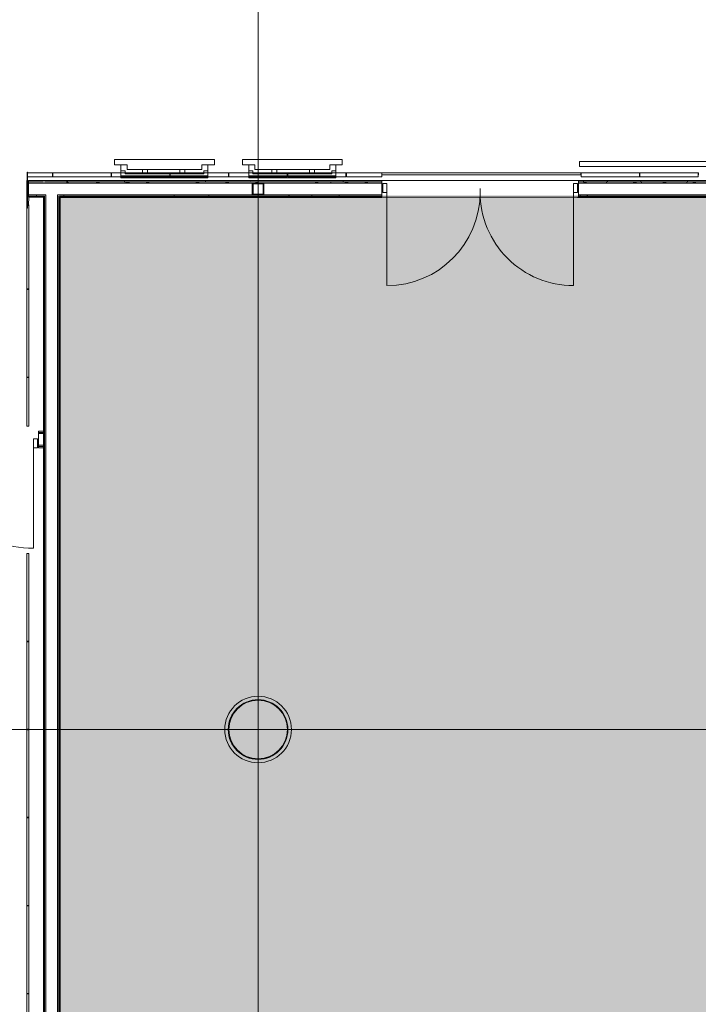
# Model space of a CAD drawing. Header units: millimetres. Extents: x 405189 to 603908, y 766722 to 946183.
# Tile 24 of 40: x 580386 to 587323, y 798464 to 808528. Entities that reach past the tile are written whole.
import ezdxf

# ---------------------------------------------------------------- set-up
doc = ezdxf.new("R2010")
doc.units = ezdxf.units.MM
for name, color, linetype, lineweight in [('A2-D', 1, 'Continuous', 5), ('A2-DOR', 1, 'Continuous', 5), ('A222', 6, 'Continuous', 5), ('A2312', 1, 'Continuous', 5), ('A24', 1, 'Continuous', 5), ('A254', 6, 'Continuous', 5), ('A281-1', 1, 'Continuous', 5), ('A822', 1, 'Continuous', 5), ('A856', 6, 'Continuous', 5)]:
    doc.layers.add(name, color=color, linetype=linetype, lineweight=lineweight)
doc.layers.add('A200-14_Servering', color=7, linetype='Continuous', lineweight=5, true_color=0xc7d6ef)
pattern_1 = [(0.000387, (-230611.96, 401373.12), (406.399313, 101.602748), [33.528, -271.272, 33.528, -1896.872]), (0.000387, (-230611.96, 401373.12), (406.399313, 101.602748), [-338.328, -271.272, 33.528, -576.072, -1016]), (0.000387, (-230611.96, 401373.12), (406.399313, 101.602748), [-1219.2, 33.528, -271.272, 33.528, -677.672]), (0.000387, (-230611.96, 401373.12), (406.399313, 101.602748), [-1557.528, -169.672, 33.528, -474.472]), (120.000387, (-230459.56, 401423.92), (-291.190218, 301.150755), [33.528, -271.272, -1930.4]), (120.000387, (-230459.56, 401423.92), (-291.190218, 301.150755), [-304.8, 33.528, -271.272, -1625.6]), (120.000387, (-230459.56, 401423.92), (-291.190218, 301.150755), [-609.6, 33.528, -576.072, -1016]), (120.000387, (-230459.56, 401423.92), (-291.190218, 301.150755), [-1219.2, 33.528, -271.272, -711.2]), (120.000387, (-230459.56, 401423.92), (-291.190218, 301.150755), [-1524, 33.528, -169.672, -508]), (120.000387, (-230459.56, 401423.92), (-291.190218, 301.150755), [-1727.2, 33.528, -474.472]), (240.000387, (-230408.76, 401627.12), (-115.209095, -402.753503), [33.528, -271.272, -1930.4]), (240.000387, (-230408.76, 401627.12), (-115.209095, -402.753503), [-304.8, 33.528, -271.272, -1625.6]), (240.000387, (-230408.76, 401627.12), (-115.209095, -402.753503), [-609.6, 33.528, -576.072, -1016]), (240.000387, (-230408.76, 401627.12), (-115.209095, -402.753503), [-1219.2, 33.528, -271.272, -711.2]), (240.000387, (-230408.76, 401627.12), (-115.209095, -402.753503), [-1524, 33.528, -169.672, -508]), (240.000387, (-230408.76, 401627.12), (-115.209095, -402.753503), [-1727.2, 33.528, -474.472])]

# ---------------------------------------------------------------- blocks, each defined once
blk = doc.blocks.new('Railing - Railing-11071590-br003-h01-a-200-1-0001')
at = {"layer": 'A281-1'}
for p, q in [((782578, -588697), (774164, -588697)), ((774164, -588747), (774164, -588697)), ((782578, -588697), (782578, -588747)), ((774164, -588747), (782578, -588747))]:
    blk.add_line(p, q, dxfattribs=at)
blk = doc.blocks.new('A222 - Prefabrikert Sirkulær Betongsøyle - A222 - Prefabrikert Sirkulær Betongsøyle - Ø 600 mm-15274689-br003-h01-a-200-1-0001')
at = {"layer": 'A222'}
blk.add_hatch(color=256, dxfattribs=at).paths.add_polyline_path([(0, -300), (59, -294), (115, -277), (167, -249), (212, -212), (249, -167), (277, -115), (294, -59), (300, 0), (294, 59), (277, 115), (249, 167), (212, 212), (167, 249), (115, 277), (59, 294), (-3, 300), (-59, 294), (-115, 277), (-167, 249), (-212, 212), (-249, 167), (-277, 115), (-294, 59), (-300, 0), (-294, -59), (-277, -115), (-249, -167), (-212, -212), (-167, -249), (-115, -277), (-59, -294), (-3, -300)])
for start, end in [(90, 180), (360, 90), (180, 360)]:
    blk.add_arc((0, 0), 300, start, end, dxfattribs=at)
blk = doc.blocks.new('A200 - Slagdør - Tofløyet - A244 - DI_LSO - 2140 x 2190 mm-28745119-br003-h01-a-200-1-0001')
at = {"layer": 'A2-D'}
for p, q in [((-1155, -7), (-1155, 85)), ((-1155, 85), (-1113, 85)), ((-1113, 85), (-1113, -7)), ((943, -7), (943, 85)), ((943, 85), (985, 85)), ((985, 85), (985, -7)), ((-1113, -7), (-1155, -7)), ((985, -7), (943, -7))]:
    blk.add_line(p, q, dxfattribs=at)
at = {"layer": 'A2-DOR'}
for p, q in [((-1113, 85), (-1113, 1113)), ((943, 85), (943, 1113)), ((-85, 85), (-85, 45))]:
    blk.add_line(p, q, dxfattribs=at)
for centre, start, end in [((-1113, 85), 360, 90), ((943, 85), 90, 180)]:
    blk.add_arc(centre, 1028, start, end, dxfattribs=at)
blk = doc.blocks.new('A222 - HUP - A222 - HUP - 120 x 120 X 8mm-27171503-br003-h01-a-200-1-0001')
at = {"layer": 'A222'}
h = blk.add_hatch(color=256, dxfattribs=at)
h.paths.add_polyline_path([(18, -60), (52, -60), (58, -58), (60, -52), (60, 52), (58, 58), (52, 60), (-52, 60), (-58, 58), (-60, 52), (-60, -52), (-58, -58), (-52, -60), (-40, -60)])
h.paths.add_polyline_path([(-48, -52), (-51, -51), (-52, -48), (-52, 48), (-51, 51), (-48, 52), (48, 52), (51, 51), (52, 48), (52, -48), (50, -51), (48, -52)])
for p, q in [((-60, 52), (-60, -52)), ((52, 60), (-52, 60)), ((-52, 48), (-52, -48)), ((48, 52), (-48, 52)), ((52, -48), (52, 48)), ((60, -52), (60, 52)), ((-52, -60), (52, -60)), ((-48, -52), (48, -52))]:
    blk.add_line(p, q, dxfattribs=at)
for centre, radius, start, end in [((-52, 52), 8, 90, 180), ((-48, 48), 4, 90, 180), ((-48, 48), 4, 90, 180), ((48, 48), 4, 360, 90), ((48, 48), 4, 0, 90), ((52, 52), 8, 360, 90), ((-52, -52), 8, 180, 270), ((-48, -48), 4, 180, 270), ((-48, -48), 4, 180, 270), ((48, -48), 4, 270, 360), ((48, -48), 4, 315, 0), ((52, -52), 8, 270, 360)]:
    blk.add_arc(centre, radius, start, end, dxfattribs=at)
blk = doc.blocks.new('System Panel - A246-T01 - Trespiler-41681146-br003-h01-a-200-1-0001')
at = {"layer": 'A2312'}
for p, q in [((297.5, 0), (-297.5, 0)), ((-297.5, 0), (-297.5, -40)), ((297.5, -40), (297.5, 0)), ((-297.5, -40), (297.5, -40))]:
    blk.add_line(p, q, dxfattribs=at)
blk = doc.blocks.new('System Panel - A246-T01 - Trespiler-45100897-br003-h01-a-200-1-0001')
at = {"layer": 'A2312'}
for p, q in [((297.5, 0), (-297.5, 0)), ((-297.5, 0), (-297.5, -40)), ((297.5, -40), (297.5, 0)), ((-297.5, -40), (297.5, -40))]:
    blk.add_line(p, q, dxfattribs=at)
blk = doc.blocks.new('System Panel - A246-T01 - Trespiler-45100905-br003-h01-a-200-1-0001')
at = {"layer": 'A2312'}
for p, q in [((127.5, 0), (-127.5, 0)), ((-127.5, 0), (-127.5, -40)), ((127.5, -40), (127.5, 0)), ((-127.5, -40), (127.5, -40))]:
    blk.add_line(p, q, dxfattribs=at)
blk = doc.blocks.new('System Panel - A246-L01 - Laminatpanel-40145036-br003-h01-a-200-1-0001')
at = {"layer": 'A2312'}
for p, q in [((249, 0), (-249, 0)), ((-249, 0), (-249, -20)), ((-249, -20), (249, -20)), ((249, -20), (249, 0))]:
    blk.add_line(p, q, dxfattribs=at)
blk = doc.blocks.new('System Panel - A246-L01 - Laminatpanel-40145039-br003-h01-a-200-1-0001')
at = {"layer": 'A2312'}
for p, q in [((447.5, 0), (-447.5, 0)), ((-447.5, 0), (-447.5, -20)), ((447.5, -20), (447.5, 0)), ((-447.5, -20), (447.5, -20))]:
    blk.add_line(p, q, dxfattribs=at)
blk = doc.blocks.new('System Panel - A246-L01 - Laminatpanel-40177125-br003-h01-a-200-1-0001')
at = {"layer": 'A2312'}
for p, q in [((427, 0), (-427, 0)), ((-427, 0), (-427, -20)), ((427, -20), (427, 0)), ((-427, -20), (427, -20))]:
    blk.add_line(p, q, dxfattribs=at)
blk = doc.blocks.new('System Panel - A246-L01 - Laminatpanel-40076742-br003-h01-a-200-1-0001')
at = {"layer": 'A2312'}
for p, q in [((447.5, 0), (-447.5, 0)), ((-447.5, 0), (-447.5, -20)), ((447.5, -20), (447.5, 0)), ((-447.5, -20), (447.5, -20))]:
    blk.add_line(p, q, dxfattribs=at)
blk = doc.blocks.new('System Panel - A246-L01 - Laminatpanel-40145236-br003-h01-a-200-1-0001')
at = {"layer": 'A2312'}
for p, q in [((448.75, 0), (-448.75, 0)), ((448.75, -20), (448.75, 0)), ((-448.75, 0), (-448.75, -20)), ((-448.75, -20), (448.75, -20))]:
    blk.add_line(p, q, dxfattribs=at)
blk = doc.blocks.new('Rectangular Mullion - A248-M03 kantbeskyt_ åpning 365-V185-br003-h01-a-200-1-0001')
at = {"layer": 'A2312'}
h = blk.add_hatch(dxfattribs=at)
h.set_pattern_fill('FP_197', color=256, style=0, pattern_type=2)
h.set_pattern_definition([(315, (-811074.8, 405589.84), (251.44717, 251.44717), []), (315, (-811074.8, 405208.84), (251.44717, 251.44717), [])])
h.paths.add_polyline_path([(2, 360), (2, -5), (-2, -5), (-2, 360)])
for p, q in [((-2, 360), (2, 360)), ((-2, -5), (-2, 360)), ((2, 360), (2, -5)), ((2, -5), (-2, -5))]:
    blk.add_line(p, q, dxfattribs=at)
blk = doc.blocks.new('Railing - Railing-26643159-br003-h01-a-200-1-0001')
at = {"layer": 'A281-1'}
for p, q in [((770538, -594502), (770573, -594502)), ((770573, -594502), (770576, -594502)), ((771180, -594502), (771183, -594502)), ((771183, -594502), (771218, -594502))]:
    blk.add_line(p, q, dxfattribs=at)
for radius, start, end in [(340, 360, 180), (305, 0, 180), (302, 0, 180), (340, 180, 360), (305, 180, 0), (302, 180, 0)]:
    blk.add_arc((770878, -594502), radius, start, end, dxfattribs=at)
blk = doc.blocks.new('System Panel - A246-T01 - Trespiler-45100911-br003-h01-a-200-1-0001')
at = {"layer": 'A2312'}
for p, q in [((297.5, 0), (-297.5, 0)), ((-297.5, 0), (-297.5, -40)), ((297.5, -40), (297.5, 0)), ((-297.5, -40), (297.5, -40))]:
    blk.add_line(p, q, dxfattribs=at)
blk = doc.blocks.new('A277 - Monitor Vegg-46__ X464UNS - MO-V 46_-40146898-br003-h01-a-200-1-0001')
at = {"layer": 'A856'}
for p, q in [((-511, 188), (511, 188)), ((-511, 188), (-511, 132)), ((-511, 132), (-382, 132)), ((-445, 0), (-445, 132)), ((-382, 132), (-382, 87)), ((382, 132), (511, 132)), ((382, 87), (382, 132)), ((445, 0), (445, 132)), ((511, 132), (511, 188)), ((-445, 72), (-403, 72)), ((-445, 20), (445, 20)), ((-403, 72), (-403, 40)), ((-403, 40), (403, 40)), ((-382, 87), (382, 87)), ((-208, 40), (-208, 87)), ((-158, 87), (-158, 40)), ((175, 40), (175, 87)), ((225, 87), (225, 40)), ((403, 72), (445, 72)), ((403, 40), (403, 72)), ((-445, 0), (445, 0))]:
    blk.add_line(p, q, dxfattribs=at)
blk = doc.blocks.new('A277 - Monitor Vegg-46__ X464UNS - MO-V 46_-40517787-br003-h01-a-200-1-0001')
at = {"layer": 'A856'}
for p, q in [((-445, 0), (-445, -132)), ((-445, 0), (445, 0)), ((-445, -20), (445, -20)), ((-445, -72), (-403, -72)), ((-403, -40), (403, -40)), ((-403, -72), (-403, -40)), ((-382, -87), (382, -87)), ((-382, -132), (-382, -87)), ((-208, -40), (-208, -87)), ((-158, -87), (-158, -40)), ((175, -40), (175, -87)), ((225, -87), (225, -40)), ((382, -87), (382, -132)), ((403, -40), (403, -72)), ((403, -72), (445, -72)), ((445, 0), (445, -132)), ((-511, -132), (-382, -132)), ((-511, -188), (-511, -132)), ((-511, -188), (511, -188)), ((382, -132), (511, -132)), ((511, -132), (511, -188))]:
    blk.add_line(p, q, dxfattribs=at)
blk = doc.blocks.new('Rectangular Mullion - A246 - Fuge 5mm L09-40193498-br003-h01-a-200-1-0001')
at = {"layer": 'A2312'}
blk.add_hatch(color=256, dxfattribs=at).paths.add_polyline_path([(2, 0), (-3, 0), (-3, 20), (2, 20)])
for p, q in [((-3, 20), (2, 20)), ((-3, 0), (-3, 20)), ((2, 20), (2, 0)), ((2, 0), (-3, 0))]:
    blk.add_line(p, q, dxfattribs=at)
blk = doc.blocks.new('Rectangular Mullion - A246 - Fuge 5mm L09-40145034-br003-h01-a-200-1-0001')
at = {"layer": 'A2312'}
blk.add_hatch(color=256, dxfattribs=at).paths.add_polyline_path([(2, 0), (-3, 0), (-3, 20), (2, 20)])
for p, q in [((-3, 20), (2, 20)), ((-3, 0), (-3, 20)), ((2, 20), (2, 0)), ((2, 0), (-3, 0))]:
    blk.add_line(p, q, dxfattribs=at)
blk = doc.blocks.new('Rectangular Mullion - A246 - Fuge 5mm L09-39868700-br003-h01-a-200-1-0001')
at = {"layer": 'A2312'}
blk.add_hatch(color=256, dxfattribs=at).paths.add_polyline_path([(-3, 0), (-3, 20), (2, 20), (2, 0)])
for p, q in [((-3, 20), (2, 20)), ((-3, 0), (-3, 20)), ((2, 20), (2, 0)), ((2, 0), (-3, 0))]:
    blk.add_line(p, q, dxfattribs=at)
blk = doc.blocks.new('Rectangular Mullion - A246 - Fuge 5mm L09-39868698-br003-h01-a-200-1-0001')
at = {"layer": 'A2312'}
blk.add_hatch(color=256, dxfattribs=at).paths.add_polyline_path([(-3, 0), (-3, 20), (2, 20), (2, 0)])
for p, q in [((-3, 20), (2, 20)), ((-3, 0), (-3, 20)), ((2, 20), (2, 0)), ((2, 0), (-3, 0))]:
    blk.add_line(p, q, dxfattribs=at)
blk = doc.blocks.new('Rectangular Mullion - A246 - Fuge 5mm L09-40145249-br003-h01-a-200-1-0001')
at = {"layer": 'A2312'}
for p, q in [((458384, 852984), (458140, 852945)), ((458304, 852992), (458381, 853004)), ((458138, 852952), (458137, 852962)), ((458140, 852945), (458139, 852947))]:
    blk.add_line(p, q, dxfattribs=at)
blk = doc.blocks.new('Rectangular Mullion - A246 - Fuge 5mm L09-39867790-br003-h01-a-200-1-0001')
at = {"layer": 'A2312'}
for p, q in [((455615, 867999), (455518, 868592)), ((455538, 868595), (455634, 868003))]:
    blk.add_line(p, q, dxfattribs=at)
blk = doc.blocks.new('Rectangular Mullion - A246 - Fuge 5mm L09-V423-br003-h01-a-200-1-0001')
at = {"layer": 'A2312'}
for p, q in [((455326, 869776), (455230, 870366)), ((455250, 870369), (455346, 869779))]:
    blk.add_line(p, q, dxfattribs=at)
blk = doc.blocks.new('Rectangular Mullion - A246 - Fuge 5mm L09-41681129-br003-h01-a-200-1-0001')
at = {"layer": 'A2312'}
blk.add_hatch(color=256, dxfattribs=at).paths.add_polyline_path([(2, 20), (2, 0), (-2, 0), (-2, 20)])
for p, q in [((-2, 20), (2, 20)), ((-2, 0), (-2, 20)), ((2, 20), (2, 0)), ((2, 0), (-2, 0))]:
    blk.add_line(p, q, dxfattribs=at)
blk = doc.blocks.new('Rectangular Mullion - A246 - Fuge 5mm L09-41681131-br003-h01-a-200-1-0001')
at = {"layer": 'A2312'}
blk.add_hatch(color=256, dxfattribs=at).paths.add_polyline_path([(2, 20), (2, 0), (-2, 0), (-2, 20)])
for p, q in [((-2, 20), (2, 20)), ((-2, 0), (-2, 20)), ((2, 20), (2, 0)), ((2, 0), (-2, 0))]:
    blk.add_line(p, q, dxfattribs=at)
blk = doc.blocks.new('Rectangular Mullion - A246 - Fuge 5mm L09-41681141-br003-h01-a-200-1-0001')
at = {"layer": 'A2312'}
blk.add_hatch(color=256, dxfattribs=at).paths.add_polyline_path([(2, 20), (2, 0), (-2, 0), (-2, 20)])
for p, q in [((-2, 20), (2, 20)), ((-2, 0), (-2, 20)), ((2, 20), (2, 0)), ((2, 0), (-2, 0))]:
    blk.add_line(p, q, dxfattribs=at)
blk = doc.blocks.new('A200 - Slagdør - Tofløyet - A244 - DI_LSO - 1990 x 2190 mm-45092206-br003-h01-a-200-1-0001')
at = {"layer": 'A2-D'}
for p, q in [((-1080, -57), (-1080, 35)), ((-1080, 35), (-1038, 35)), ((-1038, 35), (-1038, -57)), ((868, -57), (868, 35)), ((868, 35), (910, 35)), ((910, 35), (910, -57)), ((-1038, -57), (-1080, -57)), ((910, -57), (868, -57))]:
    blk.add_line(p, q, dxfattribs=at)
at = {"layer": 'A2-DOR'}
for p, q in [((-1038, 35), (-1038, 988)), ((868, 35), (868, 988)), ((-85, 35), (-85, -5))]:
    blk.add_line(p, q, dxfattribs=at)
for centre, start, end in [((-1038, 35), 360, 90), ((868, 35), 90, 180)]:
    blk.add_arc(centre, 953, start, end, dxfattribs=at)
blk = doc.blocks.new('System Panel - A246-T01 - Trespiler-45101029-br003-h01-a-200-1-0001')
at = {"layer": 'A2312'}
for p, q in [((67, 0), (-296, 0)), ((-296, 0), (-296, -40)), ((67, -40), (67, 0)), ((-296, -40), (67, -40))]:
    blk.add_line(p, q, dxfattribs=at)
blk = doc.blocks.new('Rectangular Mullion - A246 - Fuge 5mm L09-45100560-br003-h01-a-200-1-0001')
at = {"layer": 'A2312'}
for p, q in [((457479, 856515), (457441, 856747)), ((457461, 856750), (457499, 856518))]:
    blk.add_line(p, q, dxfattribs=at)
blk = doc.blocks.new('Rectangular Mullion - A246 - Fuge 5mm L09-45101005-br003-h01-a-200-1-0001')
at = {"layer": 'A2312'}
blk.add_hatch(color=256, dxfattribs=at).paths.add_polyline_path([(2, 20), (2, 0), (-2, 0), (-2, 20)])
for p, q in [((-2, 20), (2, 20)), ((-2, 0), (-2, 20)), ((2, 20), (2, 0)), ((2, 0), (-2, 0))]:
    blk.add_line(p, q, dxfattribs=at)

msp = doc.modelspace()

# ---------------------------------------------------------------- hatches: boundary and pattern name
at = {"layer": 'A200-14_Servering'}
msp.add_hatch(color=256, dxfattribs=at).paths.add_polyline_path([(587510, 798519), (587510, 801313), (587510, 801382), (587510, 801383), (587510, 804261), (587610, 804261), (587610, 801382), (589198, 801382), (589198, 804029), (589198, 806734), (587323, 806734), (581013, 806734), (580798, 806734), (580798, 791814), (581013, 791814), (581013, 791644), (582473, 791644), (582473, 791939), (583173, 791939), (583173, 791644), (589433, 791644), (589433, 791814), (591748, 791814), (591748, 792004), (591631, 792063), (591551, 792167), (591523, 792294), (591551, 792422), (591631, 792525), (591748, 792585), (591748, 792660), (591748, 795992), (591748, 796427), (591748, 798072), (591748, 798519)])
at = {"layer": 'A222'}
msp.add_hatch(color=256, dxfattribs=at).paths.add_polyline_path([(582823, 800973), (582881, 800979), (582938, 800996), (582989, 801024), (583035, 801061), (583072, 801106), (583100, 801158), (583117, 801214), (583123, 801273), (583117, 801331), (583100, 801388), (583072, 801440), (583035, 801485), (582989, 801522), (582938, 801550), (582881, 801567), (582823, 801573), (582764, 801567), (582708, 801550), (582656, 801522), (582611, 801485), (582573, 801440), (582546, 801388), (582529, 801331), (582523, 801273), (582529, 801214), (582546, 801158), (582573, 801106), (582611, 801061), (582656, 801024), (582708, 800996), (582764, 800979), (582780, 800977)])
at = {"layer": 'A24'}
h = msp.add_hatch(dxfattribs=at)
h.set_pattern_fill('FP_1', color=256, angle=-99.2206, style=0, pattern_type=2)
h.set_pattern_definition(pattern_1)
h.paths.add_polyline_path([(580628, 806870), (581013, 806870), (581013, 806883), (580628, 806883)])
h = msp.add_hatch(dxfattribs=at)
h.set_pattern_fill('FP_1', color=256, angle=-99.2206, style=0, pattern_type=2)
h.set_pattern_definition(pattern_1)
h.paths.add_polyline_path([(587317, 806870), (587323, 806870), (587323, 806883), (586098, 806883), (586098, 806870)])
h.paths.add_polyline_path([(581013, 806870), (584088, 806870), (584088, 806883), (581013, 806883)])
h = msp.add_hatch(dxfattribs=at)
h.set_pattern_fill('FP_1', color=256, angle=-99.2206, style=0, pattern_type=2)
h.set_pattern_definition(pattern_1)
h.paths.add_polyline_path([(581013, 806858), (581013, 806870), (580640, 806870), (580640, 806858), (580653, 806858)])
h = msp.add_hatch(dxfattribs=at)
h.set_pattern_fill('FP_1', color=256, angle=-99.2206, style=0, pattern_type=2)
h.set_pattern_definition(pattern_1)
h.paths.add_polyline_path([(587317, 806858), (587323, 806858), (587323, 806870), (586098, 806870), (586098, 806858)])
h.paths.add_polyline_path([(581013, 806858), (584088, 806858), (584088, 806870), (581013, 806870)])
h = msp.add_hatch(dxfattribs=at)
h.set_pattern_fill('FP_1', color=256, angle=-99.2206, style=0, pattern_type=2)
h.set_pattern_definition(pattern_1)
h.paths.add_polyline_path([(580640, 806725), (580640, 806738), (580476, 806738), (580476, 806725), (580628, 806725)])
h = msp.add_hatch(dxfattribs=at)
h.set_pattern_fill('FP_1', color=256, angle=-99.2206, style=0, pattern_type=2)
h.set_pattern_definition(pattern_1)
h.paths.add_polyline_path([(580628, 806713), (580628, 806725), (580476, 806725), (580476, 806713)])
h = msp.add_hatch(dxfattribs=at)
h.set_pattern_fill('FP_1', color=256, angle=-99.2206, style=0, pattern_type=2)
h.set_pattern_definition(pattern_1)
h.paths.add_polyline_path([(580640, 791793), (580640, 806725), (580628, 806725), (580628, 791793)])
h = msp.add_hatch(dxfattribs=at)
h.set_pattern_fill('FP_1', color=256, angle=-99.2206, style=0, pattern_type=2)
h.set_pattern_definition(pattern_1)
h.paths.add_polyline_path([(580653, 791780), (580653, 806738), (580640, 806738), (580640, 791780)])
h = msp.add_hatch(dxfattribs=at)
h.set_pattern_fill('FP_1', color=256, angle=-99.2206, style=0, pattern_type=2)
h.set_pattern_definition(pattern_1)
h.paths.add_polyline_path([(581013, 806725), (581013, 806738), (580773, 806738), (580773, 806725), (580785, 806725)])
h = msp.add_hatch(dxfattribs=at)
h.set_pattern_fill('FP_1', color=256, angle=-99.2206, style=0, pattern_type=2)
h.set_pattern_definition(pattern_1)
h.paths.add_polyline_path([(580785, 791780), (580785, 806725), (580773, 806725), (580773, 791780)])
h = msp.add_hatch(dxfattribs=at)
h.set_pattern_fill('FP_1', color=256, angle=-99.2206, style=0, pattern_type=2)
h.set_pattern_definition(pattern_1)
h.paths.add_polyline_path([(581013, 806713), (581013, 806725), (580785, 806725), (580785, 806713), (580798, 806713)])
h = msp.add_hatch(dxfattribs=at)
h.set_pattern_fill('FP_1', color=256, angle=-99.2206, style=0, pattern_type=2)
h.set_pattern_definition(pattern_1)
h.paths.add_polyline_path([(580785, 791793), (580798, 791793), (580798, 806713), (580785, 806713), (580785, 792070)])
h = msp.add_hatch(dxfattribs=at)
h.set_pattern_fill('FP_1', color=256, angle=-99.2206, style=0, pattern_type=2)
h.set_pattern_definition(pattern_1)
h.paths.add_polyline_path([(587317, 806725), (587323, 806725), (587323, 806738), (586098, 806738), (586098, 806725)])
h.paths.add_polyline_path([(581013, 806725), (584088, 806725), (584088, 806738), (581013, 806738)])
h = msp.add_hatch(dxfattribs=at)
h.set_pattern_fill('FP_1', color=256, angle=-99.2206, style=0, pattern_type=2)
h.set_pattern_definition(pattern_1)
h.paths.add_polyline_path([(583635, 806713), (584088, 806713), (584088, 806725), (581013, 806725), (581013, 806713), (582408, 806713)])
h.paths.add_polyline_path([(587323, 806713), (587323, 806725), (586098, 806725), (586098, 806713), (587317, 806713)])
h = msp.add_hatch(dxfattribs=at)
h.set_pattern_fill('FP_1', color=256, angle=-99.2206, style=0, pattern_type=2)
h.set_pattern_definition(pattern_1)
h.paths.add_polyline_path([(578418, 804310), (578418, 804323), (578238, 804323), (578238, 804310)])
h.paths.add_polyline_path([(576028, 804310), (576078, 804310), (576078, 804323), (576028, 804323), (576028, 804317)])
h.paths.add_polyline_path([(580578, 804310), (580628, 804310), (580628, 804323), (580578, 804323), (580578, 804317)])
h = msp.add_hatch(dxfattribs=at)
h.set_pattern_fill('FP_1', color=256, angle=-99.2206, style=0, pattern_type=2)
h.set_pattern_definition(pattern_1)
h.paths.add_polyline_path([(578418, 804298), (578418, 804310), (578238, 804310), (578238, 804298)])
h.paths.add_polyline_path([(580628, 804298), (580628, 804310), (580578, 804310), (580578, 804298)])
h.paths.add_polyline_path([(576028, 804298), (576078, 804298), (576078, 804310), (576028, 804310)])
h = msp.add_hatch(dxfattribs=at)
h.set_pattern_fill('FP_1', color=256, angle=-99.2206, style=0, pattern_type=2)
h.set_pattern_definition(pattern_1)
h.paths.add_polyline_path([(578418, 804165), (578418, 804178), (578238, 804178), (578238, 804165)])
h.paths.add_polyline_path([(580628, 804165), (580628, 804178), (580578, 804178), (580578, 804165)])
h.paths.add_polyline_path([(576078, 804165), (576078, 804178), (576028, 804178), (576028, 804165)])

# ---------------------------------------------------------------- linework, layer by layer
at = {"layer": 'A222'}
for start, end in [(90, 180), (0, 90), (180, 0)]:
    msp.add_arc((582823, 801273), 300, start, end, dxfattribs=at)
at = {"layer": 'A24'}
for p, q in [((580628, 806883), (580476, 806883)), ((580476, 806883), (580476, 806713)), ((584088, 806883), (580628, 806883)), ((584088, 806711), (584088, 806883)), ((587974, 806883), (586098, 806883)), ((586098, 806883), (586098, 806713)), ((580476, 806870), (580628, 806870)), ((580476, 806858), (580653, 806858)), ((584088, 806870), (580640, 806870)), ((580653, 806858), (581013, 806858)), ((584088, 806858), (581013, 806858)), ((587974, 806870), (586098, 806870)), ((587974, 806858), (586098, 806858)), ((580476, 806738), (580653, 806738)), ((580476, 806725), (580640, 806725)), ((580476, 806713), (580628, 806713)), ((580628, 806713), (580628, 806725)), ((580628, 806713), (580628, 791793)), ((580640, 791780), (580640, 806725)), ((580653, 791768), (580653, 806738)), ((580773, 791768), (580773, 806738)), ((580773, 806738), (581013, 806738)), ((580785, 791780), (580785, 806725)), ((584088, 806725), (580785, 806725)), ((580798, 806713), (584088, 806713)), ((580798, 806713), (580798, 791793)), ((580800, 791795), (580800, 806711)), ((580800, 806711), (584088, 806711)), ((584088, 806738), (581013, 806738)), ((589198, 806713), (586088, 806713)), ((586088, 806713), (586088, 806711)), ((586088, 806711), (589196, 806711)), ((587323, 806738), (586098, 806738)), ((587544, 806725), (586098, 806725)), ((587544, 806738), (587323, 806738)), ((580628, 804323), (580578, 804323)), ((580578, 804323), (580578, 804153)), ((580628, 804310), (580578, 804310)), ((580628, 804298), (580578, 804298)), ((580628, 804153), (580628, 804323)), ((580628, 804178), (580578, 804178)), ((580628, 804165), (580578, 804165)), ((580578, 804153), (580628, 804153))]:
    msp.add_line(p, q, dxfattribs=at)
at = {"layer": 'A254'}
for p, q in [((584088, 806883), (586098, 806883)), ((586098, 806713), (584088, 806713))]:
    msp.add_line(p, q, dxfattribs=at)
at = {"layer": 'A822'}
for p, q in [((582823, 816677), (582823, 786023)), ((567891, 801273), (598544, 801273))]:
    msp.add_line(p, q, dxfattribs=at)

# ---------------------------------------------------------------- block references
at = {"layer": 'A2-DOR', "rotation": 180.0000000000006}
for name, p in [('A200 - Slagdør - Tofløyet - A244 - DI_LSO - 1990 x 2190 mm-45092206-br003-h01-a-200-1-0001', (585008, 806798)), ('A200 - Slagdør - Tofløyet - A244 - DI_LSO - 2140 x 2190 mm-28745119-br003-h01-a-200-1-0001', (579413, 804238))]:
    msp.add_blockref(name, p, dxfattribs=at)
at = {"layer": 'A222'}
for name, p in [('A222 - HUP - A222 - HUP - 120 x 120 X 8mm-27171503-br003-h01-a-200-1-0001', (582823, 806798)), ('A222 - Prefabrikert Sirkulær Betongsøyle - A222 - Prefabrikert Sirkulær Betongsøyle - Ø 600 mm-15274689-br003-h01-a-200-1-0001', (582823, 801273))]:
    msp.add_blockref(name, p, dxfattribs=at)
at = {"layer": 'A2312'}
for name, p, rotation in [('Rectangular Mullion - A246 - Fuge 5mm L09-45100560-br003-h01-a-200-1-0001', (-188055, 1395775), 260.7793874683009), ('Rectangular Mullion - A246 - Fuge 5mm L09-39867790-br003-h01-a-200-1-0001', (-199455, 1395775), 260.7793874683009), ('Rectangular Mullion - A246 - Fuge 5mm L09-39867790-br003-h01-a-200-1-0001', (-198855, 1395775), 260.7793874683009), ('Rectangular Mullion - A246 - Fuge 5mm L09-V423-br003-h01-a-200-1-0001', (-200055, 1395775), 260.7793874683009), ('Rectangular Mullion - A246 - Fuge 5mm L09-40145249-br003-h01-a-200-1-0001', (-188055, 1395775), 260.7793874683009), ('System Panel - A246-L01 - Laminatpanel-40177125-br003-h01-a-200-1-0001', (580458, 806203), 90), ('System Panel - A246-L01 - Laminatpanel-40145039-br003-h01-a-200-1-0001', (580458, 805323), 90), ('System Panel - A246-L01 - Laminatpanel-40145036-br003-h01-a-200-1-0001', (580458, 804622), 90), ('System Panel - A246-L01 - Laminatpanel-40145236-br003-h01-a-200-1-0001', (580458, 802624), 90), ('System Panel - A246-L01 - Laminatpanel-40076742-br003-h01-a-200-1-0001', (580458, 801723), 90), ('System Panel - A246-L01 - Laminatpanel-40076742-br003-h01-a-200-1-0001', (580458, 800823), 90), ('System Panel - A246-L01 - Laminatpanel-40076742-br003-h01-a-200-1-0001', (580458, 799923), 90), ('System Panel - A246-L01 - Laminatpanel-40076742-br003-h01-a-200-1-0001', (580458, 799023), 90), ('System Panel - A246-L01 - Laminatpanel-40076742-br003-h01-a-200-1-0001', (580458, 798123), 90)]:
    msp.add_blockref(name, p, dxfattribs=dict(at, rotation=rotation))
at = {"layer": 'A2312', "extrusion": (0, 0, -1)}
for name, p, rotation in [('Rectangular Mullion - A248-M03 kantbeskyt_ åpning 365-V185-br003-h01-a-200-1-0001', (-580463, 806963), 179.9999999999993), ('Rectangular Mullion - A246 - Fuge 5mm L09-41681129-br003-h01-a-200-1-0001', (-580723, 806963), 179.9999999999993), ('Rectangular Mullion - A246 - Fuge 5mm L09-41681131-br003-h01-a-200-1-0001', (-581323, 806963), 179.9999999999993), ('Rectangular Mullion - A246 - Fuge 5mm L09-41681141-br003-h01-a-200-1-0001', (-581923, 806963), 179.9999999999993), ('Rectangular Mullion - A246 - Fuge 5mm L09-41681141-br003-h01-a-200-1-0001', (-582523, 806963), 179.9999999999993), ('Rectangular Mullion - A246 - Fuge 5mm L09-41681141-br003-h01-a-200-1-0001', (-583123, 806963), 179.9999999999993), ('Rectangular Mullion - A246 - Fuge 5mm L09-45101005-br003-h01-a-200-1-0001', (-583723, 806963), 179.9999999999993), ('Rectangular Mullion - A246 - Fuge 5mm L09-41681129-br003-h01-a-200-1-0001', (-586123, 806963), 179.9999999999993), ('Rectangular Mullion - A246 - Fuge 5mm L09-41681129-br003-h01-a-200-1-0001', (-586723, 806963), 179.9999999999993), ('Rectangular Mullion - A246 - Fuge 5mm L09-41681129-br003-h01-a-200-1-0001', (-587323, 806963), 179.9999999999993), ('Rectangular Mullion - A246 - Fuge 5mm L09-40193498-br003-h01-a-200-1-0001', (-580458, 806633), 90), ('Rectangular Mullion - A246 - Fuge 5mm L09-40145034-br003-h01-a-200-1-0001', (-580458, 805773), 90), ('Rectangular Mullion - A246 - Fuge 5mm L09-40145034-br003-h01-a-200-1-0001', (-580458, 804873), 90), ('Rectangular Mullion - A246 - Fuge 5mm L09-39868700-br003-h01-a-200-1-0001', (-580458, 802173), 90), ('Rectangular Mullion - A246 - Fuge 5mm L09-39868698-br003-h01-a-200-1-0001', (-580458, 801273), 90), ('Rectangular Mullion - A246 - Fuge 5mm L09-39868698-br003-h01-a-200-1-0001', (-580458, 800373), 90), ('Rectangular Mullion - A246 - Fuge 5mm L09-39868700-br003-h01-a-200-1-0001', (-580458, 799473), 90), ('Rectangular Mullion - A246 - Fuge 5mm L09-39868698-br003-h01-a-200-1-0001', (-580458, 798573), 90)]:
    msp.add_blockref(name, p, dxfattribs=dict(at, rotation=rotation))
at = {"layer": 'A2312'}
for name, p in [('System Panel - A246-T01 - Trespiler-45100905-br003-h01-a-200-1-0001', (580593, 806963)), ('System Panel - A246-T01 - Trespiler-45100911-br003-h01-a-200-1-0001', (581023, 806963)), ('System Panel - A246-T01 - Trespiler-41681146-br003-h01-a-200-1-0001', (581623, 806963)), ('System Panel - A246-T01 - Trespiler-41681146-br003-h01-a-200-1-0001', (582223, 806963)), ('System Panel - A246-T01 - Trespiler-41681146-br003-h01-a-200-1-0001', (582823, 806963)), ('System Panel - A246-T01 - Trespiler-41681146-br003-h01-a-200-1-0001', (583423, 806963)), ('System Panel - A246-T01 - Trespiler-45101029-br003-h01-a-200-1-0001', (584022, 806963)), ('System Panel - A246-T01 - Trespiler-45100897-br003-h01-a-200-1-0001', (586423, 806963)), ('System Panel - A246-T01 - Trespiler-45100897-br003-h01-a-200-1-0001', (587023, 806963))]:
    msp.add_blockref(name, p, dxfattribs=at)
at = {"layer": 'A281-1'}
for name in ['Railing - Railing-11071590-br003-h01-a-200-1-0001', 'Railing - Railing-26643159-br003-h01-a-200-1-0001']:
    msp.add_blockref(name, (-188055, 1395775), dxfattribs=at)
at = {"layer": 'A856', "rotation": 180.0000000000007}
msp.add_blockref('A277 - Monitor Vegg-46__ X464UNS - MO-V 46_-40517787-br003-h01-a-200-1-0001', (581866, 806911), dxfattribs=at)
msp.add_blockref('A277 - Monitor Vegg-46__ X464UNS - MO-V 46_-40517787-br003-h01-a-200-1-0001', (581866, 806911), dxfattribs=at)
at = {"layer": 'A856'}
msp.add_blockref('A277 - Monitor Vegg-46__ X464UNS - MO-V 46_-40146898-br003-h01-a-200-1-0001', (583173, 806911), dxfattribs=at)
msp.add_blockref('A277 - Monitor Vegg-46__ X464UNS - MO-V 46_-40146898-br003-h01-a-200-1-0001', (583173, 806911), dxfattribs=at)

doc.saveas('drawing.dxf')
